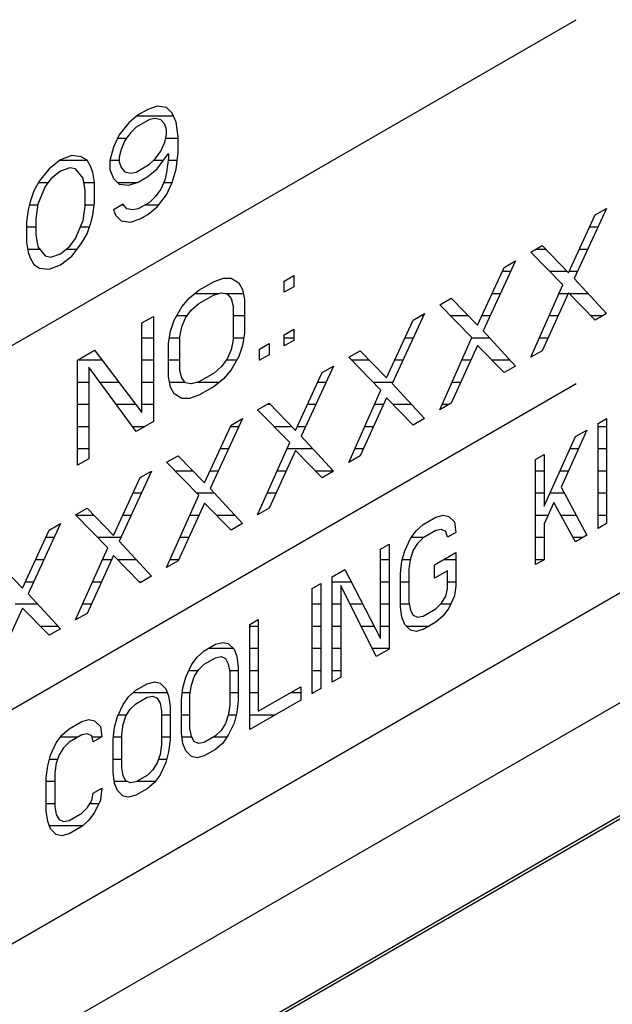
# Model space of a CAD drawing. Header units: millimetres. Extents: x 0 to 5600, y -1552 to 3960.
# Tile 138 of 199: x 4530 to 4545, y 2528 to 2553. Entities that reach past the tile are written whole.
import ezdxf

# ---------------------------------------------------------------- set-up
doc = ezdxf.new("R2010")
doc.units = ezdxf.units.MM
doc.header["$LTSCALE"] = 308
doc.layers.get('0').update_dxf_attribs({"linetype": 'CONTINUOUS'})

msp = doc.modelspace()

# ---------------------------------------------------------------- linework, layer by layer
at = {"color": 7, "linetype": 'Continuous'}
for p, q in [((4517.555, 2537.256), (4543.986, 2552.516)), ((4533.402, 2550.33), (4533.163, 2550.248)), ((4533.641, 2550.298), (4533.402, 2550.33)), ((4533.785, 2550.155), (4533.641, 2550.298)), ((4532.923, 2550.11), (4532.684, 2549.915)), ((4533.163, 2550.248), (4532.923, 2550.11)), ((4533.881, 2549.928), (4533.785, 2550.155)), ((4532.684, 2549.915), (4532.444, 2549.607)), ((4532.875, 2549.8), (4532.732, 2549.66)), ((4533.211, 2549.993), (4532.875, 2549.8)), ((4533.354, 2550.02), (4533.211, 2549.993)), ((4533.498, 2549.99), (4533.354, 2550.02)), ((4533.594, 2549.875), (4533.498, 2549.99)), ((4533.641, 2549.734), (4533.594, 2549.875)), ((4533.929, 2549.561), (4533.881, 2549.928)), ((4532.444, 2549.607), (4532.301, 2549.299)), ((4532.732, 2549.66), (4532.588, 2549.464)), ((4533.594, 2549.424), (4533.641, 2549.621)), ((4533.641, 2549.621), (4533.641, 2549.734)), ((4533.929, 2549.166), (4533.929, 2549.561)), ((4532.301, 2549.299), (4532.205, 2548.961)), ((4532.588, 2549.464), (4532.492, 2549.24)), ((4533.498, 2549.199), (4533.594, 2549.424)), ((4531.248, 2549.086), (4530.96, 2548.976)), ((4531.487, 2549.054), (4531.248, 2549.086)), ((4531.631, 2548.968), (4531.487, 2549.054)), ((4532.492, 2549.24), (4532.444, 2549.043)), ((4532.444, 2549.043), (4532.444, 2548.93)), ((4533.354, 2549.003), (4533.498, 2549.199)), ((4533.402, 2548.749), (4533.689, 2549.14)), ((4533.689, 2549.14), (4533.689, 2549.027)), ((4533.881, 2548.743), (4533.929, 2549.166)), ((4530.96, 2548.976), (4530.673, 2548.754)), ((4531.726, 2548.797), (4531.631, 2548.968)), ((4531.774, 2548.656), (4531.726, 2548.797)), ((4532.205, 2548.961), (4532.205, 2548.735)), ((4532.444, 2548.93), (4532.492, 2548.788)), ((4532.492, 2548.788), (4532.588, 2548.674)), ((4532.875, 2548.67), (4533.211, 2548.864)), ((4533.211, 2548.864), (4533.354, 2549.003)), ((4533.689, 2549.027), (4533.641, 2548.661)), ((4530.673, 2548.754), (4530.434, 2548.446)), ((4530.96, 2548.694), (4530.721, 2548.499)), ((4531.2, 2548.776), (4530.96, 2548.694)), ((4531.343, 2548.746), (4531.2, 2548.776)), ((4531.535, 2548.518), (4531.343, 2548.746)), ((4531.822, 2548.401), (4531.774, 2548.656)), ((4532.205, 2548.735), (4532.301, 2548.508)), ((4532.588, 2548.674), (4532.732, 2548.644)), ((4532.732, 2548.644), (4532.875, 2548.67)), ((4532.923, 2548.416), (4533.163, 2548.554)), ((4533.163, 2548.554), (4533.402, 2548.749)), ((4533.641, 2548.661), (4533.594, 2548.464)), ((4533.785, 2548.405), (4533.881, 2548.743)), ((4530.434, 2548.446), (4530.29, 2548.194)), ((4530.577, 2548.303), (4530.386, 2547.854)), ((4530.721, 2548.499), (4530.577, 2548.303)), ((4531.583, 2548.206), (4531.535, 2548.518)), ((4531.822, 2547.893), (4531.822, 2548.401)), ((4532.301, 2548.508), (4532.444, 2548.365)), ((4532.444, 2548.365), (4532.684, 2548.334)), ((4532.684, 2548.334), (4532.923, 2548.416)), ((4533.594, 2548.464), (4533.498, 2548.239)), ((4533.641, 2548.096), (4533.785, 2548.405)), ((4530.29, 2548.194), (4530.194, 2547.913)), ((4531.583, 2547.811), (4531.583, 2548.206)), ((4533.354, 2548.043), (4533.211, 2547.904)), ((4533.498, 2548.239), (4533.354, 2548.043)), ((4533.402, 2547.789), (4533.641, 2548.096)), ((4530.194, 2547.913), (4530.146, 2547.716)), ((4530.386, 2547.854), (4530.338, 2547.488)), ((4531.535, 2547.445), (4531.583, 2547.811)), ((4531.774, 2547.583), (4531.822, 2547.893)), ((4532.54, 2547.856), (4532.301, 2547.718)), ((4532.636, 2547.742), (4532.54, 2547.856)), ((4533.211, 2547.904), (4532.923, 2547.738)), ((4533.163, 2547.594), (4533.402, 2547.789)), ((4530.146, 2547.716), (4530.099, 2547.406)), ((4531.726, 2547.386), (4531.774, 2547.583)), ((4532.301, 2547.718), (4532.349, 2547.576)), ((4532.349, 2547.576), (4532.492, 2547.433)), ((4532.78, 2547.712), (4532.636, 2547.742)), ((4532.923, 2547.738), (4532.78, 2547.712)), ((4532.971, 2547.484), (4533.163, 2547.594)), ((4543.791, 2546.126), (4544.462, 2547.586)), ((4544.749, 2547.751), (4543.935, 2545.983)), ((4544.462, 2547.586), (4544.749, 2547.751)), ((4530.099, 2547.406), (4530.099, 2546.898)), ((4530.338, 2547.488), (4530.338, 2547.092)), ((4531.343, 2546.995), (4531.535, 2547.445)), ((4531.631, 2547.105), (4531.726, 2547.386)), ((4532.492, 2547.433), (4532.732, 2547.402)), ((4532.732, 2547.402), (4532.971, 2547.484)), ((4530.338, 2547.092), (4530.386, 2546.781)), ((4531.487, 2546.853), (4531.631, 2547.105)), ((4530.099, 2546.898), (4530.146, 2546.643)), ((4530.96, 2546.605), (4531.2, 2546.8)), ((4531.2, 2546.8), (4531.343, 2546.995)), ((4531.248, 2546.545), (4531.487, 2546.853)), ((4542.834, 2546.646), (4543.121, 2546.812)), ((4543.121, 2546.812), (4543.791, 2546.126)), ((4530.146, 2546.643), (4530.194, 2546.501)), ((4530.386, 2546.781), (4530.577, 2546.553)), ((4530.577, 2546.553), (4530.721, 2546.523)), ((4530.721, 2546.523), (4530.96, 2546.605)), ((4543.648, 2545.817), (4542.834, 2546.646)), ((4530.194, 2546.501), (4530.29, 2546.331)), ((4530.29, 2546.331), (4530.434, 2546.244)), ((4530.673, 2546.213), (4530.96, 2546.323)), ((4530.96, 2546.323), (4531.248, 2546.545)), ((4542.451, 2546.425), (4541.637, 2544.656)), ((4542.163, 2546.259), (4542.451, 2546.425)), ((4530.434, 2546.244), (4530.673, 2546.213)), ((4536.61, 2545.914), (4536.849, 2546.053)), ((4536.849, 2546.053), (4536.849, 2545.77)), ((4541.493, 2544.799), (4542.163, 2546.259)), ((4534.455, 2545.687), (4534.838, 2545.908)), ((4534.838, 2545.908), (4535.078, 2545.99)), ((4535.078, 2545.99), (4535.269, 2545.987)), ((4535.269, 2545.987), (4535.461, 2545.872)), ((4535.461, 2545.872), (4535.556, 2545.702)), ((4536.61, 2545.632), (4536.61, 2545.914)), ((4542.834, 2543.992), (4543.648, 2545.817)), ((4543.935, 2545.983), (4544.749, 2545.098)), ((4534.216, 2545.492), (4534.455, 2545.687)), ((4534.455, 2545.348), (4534.838, 2545.569)), ((4534.838, 2545.569), (4535.03, 2545.623)), ((4535.03, 2545.623), (4535.173, 2545.593)), ((4535.173, 2545.593), (4535.269, 2545.479)), ((4535.556, 2545.702), (4535.604, 2545.447)), ((4536.849, 2545.77), (4536.61, 2545.632)), ((4543.791, 2545.618), (4543.121, 2544.158)), ((4544.462, 2544.932), (4543.791, 2545.618)), ((4534.024, 2545.269), (4534.216, 2545.492)), ((4534.264, 2545.181), (4534.455, 2545.348)), ((4535.269, 2545.479), (4535.317, 2545.281)), ((4535.604, 2545.447), (4535.604, 2544.6)), ((4540.536, 2545.319), (4540.823, 2545.485)), ((4541.35, 2544.49), (4540.536, 2545.319)), ((4540.823, 2545.485), (4541.493, 2544.799)), ((4533.833, 2544.932), (4534.024, 2545.269)), ((4534.12, 2544.985), (4534.264, 2545.181)), ((4535.317, 2545.281), (4535.317, 2544.434)), ((4540.153, 2545.098), (4539.339, 2543.329)), ((4539.865, 2544.932), (4540.153, 2545.098)), ((4544.749, 2545.098), (4544.462, 2544.932)), ((4533.019, 2544.858), (4533.306, 2545.023)), ((4533.019, 2542.599), (4533.019, 2544.858)), ((4533.306, 2545.023), (4533.306, 2542.37)), ((4533.737, 2544.651), (4533.833, 2544.932)), ((4534.024, 2544.761), (4534.12, 2544.985)), ((4539.195, 2543.472), (4539.865, 2544.932)), ((4514.726, 2520.518), (4556.729, 2544.768)), ((4533.689, 2544.341), (4533.737, 2544.651)), ((4533.977, 2544.507), (4534.024, 2544.761)), ((4535.604, 2544.6), (4535.556, 2544.29)), ((4536.61, 2544.559), (4536.849, 2544.698)), ((4536.61, 2544.277), (4536.61, 2544.559)), ((4536.849, 2544.698), (4536.849, 2544.415)), ((4541.637, 2544.656), (4542.451, 2543.771)), ((4533.689, 2543.494), (4533.689, 2544.341)), ((4533.977, 2543.66), (4533.977, 2544.507)), ((4535.317, 2544.434), (4535.269, 2544.181)), ((4535.987, 2544.2), (4536.227, 2544.338)), ((4536.227, 2544.338), (4536.227, 2544.056)), ((4536.849, 2544.415), (4536.61, 2544.277)), ((4540.536, 2542.665), (4541.35, 2544.49)), ((4531.391, 2543.918), (4531.822, 2544.167)), ((4531.822, 2544.167), (4533.019, 2542.599)), ((4535.269, 2544.181), (4535.173, 2543.956)), ((4535.556, 2544.29), (4535.461, 2544.009)), ((4535.987, 2543.918), (4535.987, 2544.2)), ((4538.238, 2543.992), (4538.525, 2544.158)), ((4538.525, 2544.158), (4539.195, 2543.472)), ((4541.493, 2544.291), (4540.823, 2542.831)), ((4542.163, 2543.605), (4541.493, 2544.291)), ((4543.121, 2544.158), (4542.834, 2543.992)), ((4531.391, 2541.264), (4531.391, 2543.918)), ((4535.173, 2543.956), (4535.03, 2543.76)), ((4535.461, 2544.009), (4535.269, 2543.672)), ((4536.227, 2544.056), (4535.987, 2543.918)), ((4539.051, 2543.163), (4538.238, 2543.992)), ((4532.875, 2542.121), (4531.678, 2543.745)), ((4531.678, 2543.745), (4531.678, 2541.43)), ((4534.024, 2543.462), (4533.977, 2543.66)), ((4534.838, 2543.593), (4534.455, 2543.372)), ((4535.03, 2543.76), (4534.838, 2543.593)), ((4535.269, 2543.672), (4535.078, 2543.449)), ((4536.897, 2542.145), (4537.567, 2543.605)), ((4537.855, 2543.771), (4537.041, 2542.002)), ((4537.567, 2543.605), (4537.855, 2543.771)), ((4542.451, 2543.771), (4542.163, 2543.605)), ((4517.555, 2528.071), (4543.986, 2543.331)), ((4533.737, 2543.24), (4533.689, 2543.494)), ((4534.12, 2543.348), (4534.024, 2543.462)), ((4534.264, 2543.318), (4534.12, 2543.348)), ((4534.455, 2543.372), (4534.264, 2543.318)), ((4535.078, 2543.449), (4534.838, 2543.254)), ((4539.339, 2543.329), (4540.153, 2542.444)), ((4533.833, 2543.069), (4533.737, 2543.24)), ((4534.024, 2542.954), (4533.833, 2543.069)), ((4534.838, 2543.254), (4534.455, 2543.033)), ((4538.238, 2541.338), (4539.051, 2543.163)), ((4534.216, 2542.951), (4534.024, 2542.954)), ((4534.455, 2543.033), (4534.216, 2542.951)), ((4535.939, 2542.665), (4536.227, 2542.831)), ((4536.227, 2542.831), (4536.897, 2542.145)), ((4539.195, 2542.964), (4538.525, 2541.504)), ((4539.865, 2542.278), (4539.195, 2542.964)), ((4540.823, 2542.831), (4540.536, 2542.665)), ((4536.753, 2541.837), (4535.939, 2542.665)), ((4533.306, 2542.37), (4532.875, 2542.121)), ((4535.556, 2542.444), (4534.743, 2540.676)), ((4535.269, 2542.278), (4535.556, 2542.444)), ((4540.153, 2542.444), (4539.865, 2542.278)), ((4544.535, 2542.321), (4544.751, 2542.445)), ((4544.535, 2539.667), (4544.535, 2542.321)), ((4544.751, 2542.445), (4544.751, 2539.792)), ((4455.309, 2483.438), (4557.201, 2542.264)), ((4534.599, 2540.819), (4535.269, 2542.278)), ((4544.248, 2542.155), (4543.602, 2540.709)), ((4543.961, 2541.989), (4544.248, 2542.155)), ((4535.939, 2540.012), (4536.753, 2541.837)), ((4537.041, 2542.002), (4537.855, 2541.117)), ((4543.171, 2540.234), (4543.961, 2541.989)), ((4536.897, 2541.637), (4536.227, 2540.178)), ((4537.567, 2540.951), (4536.897, 2541.637)), ((4531.678, 2541.43), (4531.391, 2541.264)), ((4533.641, 2541.339), (4533.929, 2541.504)), ((4534.455, 2540.51), (4533.641, 2541.339)), ((4533.929, 2541.504), (4534.599, 2540.819)), ((4538.525, 2541.504), (4538.238, 2541.338)), ((4542.955, 2541.409), (4543.171, 2541.533)), ((4542.955, 2538.755), (4542.955, 2541.409)), ((4543.171, 2541.533), (4543.171, 2540.234)), ((4533.258, 2541.117), (4532.444, 2539.349)), ((4532.971, 2540.952), (4533.258, 2541.117)), ((4537.855, 2541.117), (4537.567, 2540.951)), ((4532.301, 2539.492), (4532.971, 2540.952)), ((4534.743, 2540.676), (4535.556, 2539.791)), ((4543.602, 2540.709), (4544.248, 2539.501)), ((4533.641, 2538.685), (4534.455, 2540.51)), ((4531.343, 2540.012), (4531.631, 2540.178)), ((4531.631, 2540.178), (4532.301, 2539.492)), ((4534.599, 2540.31), (4533.929, 2538.851)), ((4535.269, 2539.625), (4534.599, 2540.31)), ((4536.227, 2540.178), (4535.939, 2540.012)), ((4543.422, 2540.323), (4543.171, 2539.783)), ((4543.961, 2539.335), (4543.422, 2540.323)), ((4532.157, 2539.183), (4531.343, 2540.012)), ((4540.119, 2539.771), (4540.442, 2539.957)), ((4540.442, 2539.957), (4540.621, 2540.005)), ((4540.621, 2540.005), (4540.765, 2539.975)), ((4540.765, 2539.975), (4540.909, 2539.832)), ((4557.687, 2539.687), (4514.656, 2514.843)), ((4557.701, 2539.613), (4514.726, 2514.802)), ((4530.003, 2538.165), (4530.673, 2539.625)), ((4530.96, 2539.791), (4530.146, 2538.022)), ((4530.673, 2539.625), (4530.96, 2539.791)), ((4535.556, 2539.791), (4535.269, 2539.625)), ((4539.795, 2539.415), (4539.939, 2539.611)), ((4539.939, 2539.611), (4540.119, 2539.771)), ((4540.442, 2539.619), (4540.119, 2539.432)), ((4540.585, 2539.645), (4540.442, 2539.619)), ((4540.693, 2539.594), (4540.585, 2539.645)), ((4540.729, 2539.446), (4540.693, 2539.594)), ((4540.909, 2539.832), (4540.944, 2539.57)), ((4543.171, 2539.783), (4543.171, 2538.879)), ((4544.751, 2539.792), (4544.535, 2539.667)), ((4532.444, 2539.349), (4533.258, 2538.464)), ((4539.652, 2539.106), (4539.795, 2539.415)), ((4540.119, 2539.432), (4539.975, 2539.293)), ((4540.944, 2539.57), (4540.729, 2539.446)), ((4544.248, 2539.501), (4543.961, 2539.335)), ((4531.343, 2537.358), (4532.157, 2539.183)), ((4539.041, 2539.149), (4539.257, 2539.273)), ((4539.041, 2536.89), (4539.041, 2539.149)), ((4539.257, 2539.273), (4539.257, 2536.62)), ((4539.58, 2538.839), (4539.652, 2539.106)), ((4539.867, 2539.118), (4539.795, 2538.907)), ((4539.975, 2539.293), (4539.867, 2539.118)), ((4529.332, 2538.851), (4530.003, 2538.165)), ((4532.301, 2538.984), (4531.631, 2537.524)), ((4532.971, 2538.298), (4532.301, 2538.984)), ((4533.929, 2538.851), (4533.641, 2538.685)), ((4539.544, 2538.536), (4539.58, 2538.839)), ((4539.795, 2538.907), (4539.76, 2538.66)), ((4540.406, 2538.751), (4540.944, 2539.062)), ((4540.944, 2539.062), (4540.944, 2538.215)), ((4543.171, 2538.879), (4542.955, 2538.755)), ((4537.821, 2538.444), (4538.144, 2538.631)), ((4538.144, 2538.631), (4539.041, 2536.89)), ((4539.76, 2538.66), (4539.76, 2537.813)), ((4540.406, 2538.412), (4540.406, 2538.751)), ((4540.729, 2538.599), (4540.406, 2538.412)), ((4540.729, 2538.147), (4540.729, 2538.599)), ((4533.258, 2538.464), (4532.971, 2538.298)), ((4537.821, 2535.79), (4537.821, 2538.444)), ((4539.544, 2537.689), (4539.544, 2538.536)), ((4537.318, 2538.154), (4537.533, 2538.278)), ((4537.318, 2535.5), (4537.318, 2538.154)), ((4537.533, 2538.278), (4537.533, 2535.625)), ((4538.934, 2536.433), (4538.036, 2538.23)), ((4538.036, 2538.23), (4538.036, 2535.915)), ((4540.693, 2537.957), (4540.729, 2538.147)), ((4540.944, 2538.215), (4540.909, 2537.969)), ((4530.146, 2538.022), (4530.96, 2537.137)), ((4540.585, 2537.782), (4540.693, 2537.957)), ((4540.909, 2537.969), (4540.765, 2537.66)), ((4530.003, 2537.657), (4529.332, 2536.197)), ((4530.673, 2536.971), (4530.003, 2537.657)), ((4539.58, 2537.427), (4539.544, 2537.689)), ((4539.76, 2537.813), (4539.795, 2537.608)), ((4539.795, 2537.608), (4539.867, 2537.48)), ((4540.119, 2537.456), (4540.442, 2537.643)), ((4540.442, 2537.643), (4540.585, 2537.782)), ((4540.765, 2537.66), (4540.621, 2537.464)), ((4531.631, 2537.524), (4531.343, 2537.358)), ((4535.738, 2537.242), (4535.953, 2537.366)), ((4535.953, 2537.366), (4535.953, 2535.051)), ((4539.652, 2537.243), (4539.58, 2537.427)), ((4539.867, 2537.48), (4539.975, 2537.43)), ((4539.975, 2537.43), (4540.119, 2537.456)), ((4540.621, 2537.464), (4540.442, 2537.304)), ((4530.96, 2537.137), (4530.673, 2536.971)), ((4535.738, 2534.588), (4535.738, 2537.242)), ((4539.795, 2537.1), (4539.652, 2537.243)), ((4539.939, 2537.07), (4539.795, 2537.1)), ((4540.119, 2537.117), (4539.939, 2537.07)), ((4540.442, 2537.304), (4540.119, 2537.117)), ((4534.589, 2536.578), (4534.876, 2536.744)), ((4534.876, 2536.744), (4535.056, 2536.791)), ((4535.056, 2536.791), (4535.199, 2536.761)), ((4535.199, 2536.761), (4535.343, 2536.618)), ((4535.343, 2536.618), (4535.415, 2536.434)), ((4539.257, 2536.62), (4538.934, 2536.433)), ((4534.266, 2536.222), (4534.409, 2536.418)), ((4534.409, 2536.418), (4534.589, 2536.578)), ((4534.589, 2536.239), (4534.876, 2536.405)), ((4534.876, 2536.405), (4535.02, 2536.432)), ((4535.02, 2536.432), (4535.127, 2536.381)), ((4535.127, 2536.381), (4535.199, 2536.253)), ((4535.415, 2536.434), (4535.451, 2536.172)), ((4534.122, 2535.914), (4534.266, 2536.222)), ((4534.445, 2536.1), (4534.589, 2536.239)), ((4535.199, 2536.253), (4535.235, 2536.048)), ((4535.451, 2536.172), (4535.451, 2535.326)), ((4534.05, 2535.646), (4534.122, 2535.914)), ((4534.266, 2535.714), (4534.337, 2535.925)), ((4534.337, 2535.925), (4534.445, 2536.1)), ((4535.235, 2536.048), (4535.235, 2535.201)), ((4538.036, 2535.915), (4537.821, 2535.79)), ((4532.865, 2535.583), (4533.153, 2535.749)), ((4533.153, 2535.749), (4533.332, 2535.796)), ((4533.332, 2535.796), (4533.476, 2535.766)), ((4533.476, 2535.766), (4533.619, 2535.623)), ((4533.619, 2535.623), (4533.691, 2535.439)), ((4534.014, 2535.343), (4534.05, 2535.646)), ((4534.23, 2535.468), (4534.266, 2535.714)), ((4535.953, 2535.051), (4537.031, 2535.673)), ((4537.031, 2535.673), (4537.031, 2535.334)), ((4537.533, 2535.625), (4537.318, 2535.5)), ((4532.542, 2535.227), (4532.686, 2535.423)), ((4532.686, 2535.423), (4532.865, 2535.583)), ((4532.865, 2535.244), (4533.153, 2535.41)), ((4533.153, 2535.41), (4533.296, 2535.437)), ((4533.296, 2535.437), (4533.404, 2535.386)), ((4533.404, 2535.386), (4533.476, 2535.258)), ((4533.691, 2535.439), (4533.727, 2535.177)), ((4534.23, 2534.621), (4534.23, 2535.468)), ((4532.398, 2534.918), (4532.542, 2535.227)), ((4532.722, 2535.105), (4532.865, 2535.244)), ((4533.476, 2535.258), (4533.512, 2535.053)), ((4533.727, 2535.177), (4533.727, 2534.33)), ((4534.014, 2534.496), (4534.014, 2535.343)), ((4535.235, 2535.201), (4535.199, 2534.955)), ((4535.451, 2535.326), (4535.415, 2535.022)), ((4537.031, 2535.334), (4535.738, 2534.588)), ((4532.327, 2534.651), (4532.398, 2534.918)), ((4532.542, 2534.719), (4532.614, 2534.93)), ((4532.614, 2534.93), (4532.722, 2535.105)), ((4533.512, 2535.053), (4533.512, 2534.206)), ((4535.199, 2534.955), (4535.127, 2534.744)), ((4535.415, 2535.022), (4535.343, 2534.755)), ((4531.178, 2534.609), (4531.501, 2534.795)), ((4531.501, 2534.795), (4531.68, 2534.843)), ((4531.68, 2534.843), (4531.824, 2534.813)), ((4531.824, 2534.813), (4531.968, 2534.67)), ((4531.968, 2534.67), (4532.003, 2534.408)), ((4532.291, 2534.348), (4532.327, 2534.651)), ((4532.506, 2534.472), (4532.542, 2534.719)), ((4534.266, 2534.416), (4534.23, 2534.621)), ((4535.127, 2534.744), (4535.02, 2534.569)), ((4535.343, 2534.755), (4535.199, 2534.446)), ((4530.854, 2534.253), (4530.998, 2534.449)), ((4530.998, 2534.449), (4531.178, 2534.609)), ((4531.501, 2534.457), (4531.178, 2534.27)), ((4531.644, 2534.483), (4531.501, 2534.457)), ((4531.752, 2534.432), (4531.644, 2534.483)), ((4531.788, 2534.284), (4531.752, 2534.432)), ((4532.003, 2534.408), (4531.788, 2534.284)), ((4532.506, 2533.626), (4532.506, 2534.472)), ((4534.05, 2534.235), (4534.014, 2534.496)), ((4534.337, 2534.288), (4534.266, 2534.416)), ((4534.876, 2534.429), (4534.589, 2534.263)), ((4535.02, 2534.569), (4534.876, 2534.429)), ((4535.199, 2534.446), (4535.056, 2534.251)), ((4530.711, 2533.944), (4530.854, 2534.253)), ((4531.034, 2534.131), (4530.926, 2533.956)), ((4531.178, 2534.27), (4531.034, 2534.131)), ((4532.291, 2533.501), (4532.291, 2534.348)), ((4533.512, 2534.206), (4533.476, 2533.959)), ((4533.727, 2534.33), (4533.691, 2534.027)), ((4534.122, 2534.05), (4534.05, 2534.235)), ((4534.445, 2534.237), (4534.337, 2534.288)), ((4534.589, 2534.263), (4534.445, 2534.237)), ((4535.056, 2534.251), (4534.876, 2534.09)), ((4530.639, 2533.677), (4530.711, 2533.944)), ((4530.926, 2533.956), (4530.854, 2533.745)), ((4533.476, 2533.959), (4533.404, 2533.749)), ((4533.691, 2534.027), (4533.619, 2533.76)), ((4534.266, 2533.907), (4534.122, 2534.05)), ((4534.409, 2533.877), (4534.266, 2533.907)), ((4534.589, 2533.925), (4534.409, 2533.877)), ((4534.876, 2534.09), (4534.589, 2533.925)), ((4530.603, 2533.374), (4530.639, 2533.677)), ((4530.854, 2533.745), (4530.819, 2533.498)), ((4532.542, 2533.42), (4532.506, 2533.626)), ((4533.404, 2533.749), (4533.296, 2533.574)), ((4533.619, 2533.76), (4533.476, 2533.451)), ((4530.603, 2532.527), (4530.603, 2533.374)), ((4530.819, 2533.498), (4530.819, 2532.651)), ((4532.327, 2533.24), (4532.291, 2533.501)), ((4532.614, 2533.293), (4532.542, 2533.42)), ((4533.153, 2533.434), (4532.865, 2533.268)), ((4533.296, 2533.574), (4533.153, 2533.434)), ((4533.476, 2533.451), (4533.332, 2533.255)), ((4532.398, 2533.055), (4532.327, 2533.24)), ((4532.722, 2533.242), (4532.614, 2533.293)), ((4532.865, 2533.268), (4532.722, 2533.242)), ((4533.332, 2533.255), (4533.153, 2533.095)), ((4531.752, 2532.795), (4531.788, 2532.985)), ((4531.788, 2532.985), (4532.003, 2533.109)), ((4532.003, 2533.109), (4531.968, 2532.806)), ((4532.542, 2532.912), (4532.398, 2533.055)), ((4532.686, 2532.882), (4532.542, 2532.912)), ((4532.865, 2532.93), (4532.686, 2532.882)), ((4533.153, 2533.095), (4532.865, 2532.93)), ((4530.819, 2532.651), (4530.854, 2532.446)), ((4531.644, 2532.62), (4531.752, 2532.795)), ((4531.968, 2532.806), (4531.824, 2532.498)), ((4530.639, 2532.265), (4530.603, 2532.527)), ((4530.854, 2532.446), (4530.926, 2532.318)), ((4531.178, 2532.294), (4531.501, 2532.48)), ((4531.501, 2532.48), (4531.644, 2532.62)), ((4531.824, 2532.498), (4531.68, 2532.302)), ((4530.711, 2532.081), (4530.639, 2532.265)), ((4530.926, 2532.318), (4531.034, 2532.267)), ((4531.034, 2532.267), (4531.178, 2532.294)), ((4531.501, 2532.142), (4531.178, 2531.955)), ((4531.68, 2532.302), (4531.501, 2532.142)), ((4530.854, 2531.938), (4530.711, 2532.081)), ((4530.998, 2531.908), (4530.854, 2531.938)), ((4531.178, 2531.955), (4530.998, 2531.908))]:
    msp.add_line(p, q, dxfattribs=at)
at = {"color": 2, "linetype": 'Continuous'}
for p, q in [((4532.893, 2550.085), (4533.815, 2550.085)), ((4532.406, 2549.525), (4532.632, 2549.525)), ((4533.618, 2549.525), (4533.929, 2549.525)), ((4530.946, 2548.965), (4531.632, 2548.965)), ((4532.206, 2548.965), (4532.444, 2548.965)), ((4533.315, 2548.965), (4533.561, 2548.965)), ((4533.681, 2548.965), (4533.906, 2548.965)), ((4530.41, 2548.405), (4530.652, 2548.405)), ((4531.552, 2548.405), (4531.821, 2548.405)), ((4532.405, 2548.405), (4532.891, 2548.405)), ((4533.568, 2548.405), (4533.785, 2548.405)), ((4530.178, 2547.845), (4530.385, 2547.845)), ((4531.583, 2547.845), (4531.815, 2547.845)), ((4532.521, 2547.845), (4532.549, 2547.845)), ((4533.108, 2547.845), (4533.446, 2547.845)), ((4530.099, 2547.285), (4530.338, 2547.285)), ((4531.467, 2547.285), (4531.692, 2547.285)), ((4544.324, 2547.285), (4544.534, 2547.285)), ((4530.131, 2546.725), (4530.433, 2546.725)), ((4531.108, 2546.725), (4531.388, 2546.725)), ((4542.971, 2546.725), (4543.206, 2546.725)), ((4544.066, 2546.725), (4544.276, 2546.725)), ((4542.12, 2546.165), (4542.331, 2546.165)), ((4543.306, 2546.165), (4543.753, 2546.165)), ((4543.809, 2546.165), (4544.019, 2546.165)), ((4534.355, 2545.605), (4534.965, 2545.605)), ((4535.118, 2545.605), (4535.575, 2545.605)), ((4541.863, 2545.605), (4542.073, 2545.605)), ((4543.553, 2545.605), (4543.785, 2545.605)), ((4543.804, 2545.605), (4544.283, 2545.605)), ((4533.897, 2545.045), (4534.164, 2545.045)), ((4535.317, 2545.045), (4535.604, 2545.045)), ((4540.061, 2545.045), (4540.128, 2545.045)), ((4540.805, 2545.045), (4541.253, 2545.045)), ((4541.606, 2545.045), (4541.816, 2545.045)), ((4543.303, 2545.045), (4543.528, 2545.045)), ((4544.351, 2545.045), (4544.657, 2545.045)), ((4533.019, 2544.485), (4533.306, 2544.485)), ((4533.711, 2544.485), (4533.977, 2544.485)), ((4535.317, 2544.485), (4535.587, 2544.485)), ((4536.61, 2544.485), (4536.849, 2544.485)), ((4539.66, 2544.485), (4539.871, 2544.485)), ((4541.347, 2544.485), (4541.794, 2544.485)), ((4543.054, 2544.485), (4543.271, 2544.485)), ((4531.404, 2543.925), (4532.007, 2543.925)), ((4533.019, 2543.925), (4533.306, 2543.925)), ((4533.689, 2543.925), (4533.977, 2543.925)), ((4535.151, 2543.925), (4535.413, 2543.925)), ((4535.987, 2543.925), (4536, 2543.925)), ((4538.304, 2543.925), (4538.753, 2543.925)), ((4539.403, 2543.925), (4539.613, 2543.925)), ((4541.097, 2543.925), (4541.325, 2543.925)), ((4541.851, 2543.925), (4542.309, 2543.925)), ((4531.391, 2543.365), (4531.678, 2543.365)), ((4531.959, 2543.365), (4532.434, 2543.365)), ((4533.019, 2543.365), (4533.306, 2543.365)), ((4533.714, 2543.365), (4534.106, 2543.365)), ((4534.43, 2543.365), (4534.974, 2543.365)), ((4537.457, 2543.365), (4537.668, 2543.365)), ((4538.854, 2543.365), (4539.355, 2543.365)), ((4540.848, 2543.365), (4541.068, 2543.365)), ((4531.391, 2542.805), (4531.678, 2542.805)), ((4532.371, 2542.805), (4532.862, 2542.805)), ((4533.019, 2542.805), (4533.306, 2542.805)), ((4536.181, 2542.805), (4536.252, 2542.805)), ((4537.2, 2542.805), (4537.41, 2542.805)), ((4538.892, 2542.805), (4539.122, 2542.805)), ((4539.351, 2542.805), (4539.821, 2542.805)), ((4540.598, 2542.805), (4540.777, 2542.805)), ((4531.391, 2542.245), (4531.678, 2542.245)), ((4532.784, 2542.245), (4533.09, 2542.245)), ((4535.254, 2542.245), (4535.465, 2542.245)), ((4536.352, 2542.245), (4536.8, 2542.245)), ((4536.943, 2542.245), (4537.152, 2542.245)), ((4538.642, 2542.245), (4538.865, 2542.245)), ((4544.535, 2542.245), (4544.751, 2542.245)), ((4531.391, 2541.685), (4531.678, 2541.685)), ((4534.997, 2541.685), (4535.207, 2541.685)), ((4536.686, 2541.685), (4537.333, 2541.685)), ((4538.392, 2541.685), (4538.608, 2541.685)), ((4543.824, 2541.685), (4544.038, 2541.685)), ((4544.535, 2541.685), (4544.751, 2541.685)), ((4533.851, 2541.125), (4534.3, 2541.125)), ((4534.74, 2541.125), (4534.949, 2541.125)), ((4536.436, 2541.125), (4536.662, 2541.125)), ((4537.398, 2541.125), (4537.848, 2541.125)), ((4542.955, 2541.125), (4543.171, 2541.125)), ((4543.572, 2541.125), (4543.788, 2541.125)), ((4544.535, 2541.125), (4544.751, 2541.125)), ((4532.794, 2540.565), (4533.004, 2540.565)), ((4534.401, 2540.565), (4534.844, 2540.565)), ((4536.186, 2540.565), (4536.405, 2540.565)), ((4542.955, 2540.565), (4543.171, 2540.565)), ((4543.32, 2540.565), (4543.679, 2540.565)), ((4544.535, 2540.565), (4544.751, 2540.565)), ((4531.35, 2540.005), (4531.799, 2540.005)), ((4532.536, 2540.005), (4532.746, 2540.005)), ((4534.23, 2540.005), (4534.459, 2540.005)), ((4534.898, 2540.005), (4535.359, 2540.005)), ((4542.955, 2540.005), (4543.274, 2540.005)), ((4543.596, 2540.005), (4543.978, 2540.005)), ((4544.535, 2540.005), (4544.751, 2540.005)), ((4530.59, 2539.445), (4530.801, 2539.445)), ((4531.9, 2539.445), (4532.489, 2539.445)), ((4533.98, 2539.445), (4534.201, 2539.445)), ((4539.817, 2539.445), (4540.141, 2539.445)), ((4542.955, 2539.445), (4543.171, 2539.445)), ((4543.901, 2539.445), (4544.15, 2539.445)), ((4530.333, 2538.885), (4530.543, 2538.885)), ((4532.024, 2538.885), (4532.255, 2538.885)), ((4532.397, 2538.885), (4532.871, 2538.885)), ((4533.731, 2538.885), (4533.944, 2538.885)), ((4539.041, 2538.885), (4539.257, 2538.885)), ((4539.592, 2538.885), (4539.792, 2538.885)), ((4540.638, 2538.885), (4540.944, 2538.885)), ((4542.955, 2538.885), (4543.171, 2538.885)), ((4530.076, 2538.325), (4530.286, 2538.325)), ((4531.774, 2538.325), (4531.998, 2538.325)), ((4532.945, 2538.325), (4533.018, 2538.325)), ((4537.821, 2538.325), (4538.301, 2538.325)), ((4539.041, 2538.325), (4539.257, 2538.325)), ((4539.544, 2538.325), (4539.76, 2538.325)), ((4540.729, 2538.325), (4540.944, 2538.325)), ((4529.818, 2537.765), (4530.383, 2537.765)), ((4531.525, 2537.765), (4531.741, 2537.765)), ((4537.318, 2537.765), (4537.533, 2537.765)), ((4537.821, 2537.765), (4538.036, 2537.765)), ((4538.268, 2537.765), (4538.59, 2537.765)), ((4539.041, 2537.765), (4539.257, 2537.765)), ((4539.544, 2537.765), (4539.768, 2537.765)), ((4540.568, 2537.765), (4540.814, 2537.765)), ((4530.445, 2537.205), (4530.898, 2537.205)), ((4535.738, 2537.205), (4535.953, 2537.205)), ((4537.318, 2537.205), (4537.533, 2537.205)), ((4537.821, 2537.205), (4538.036, 2537.205)), ((4538.548, 2537.205), (4538.879, 2537.205)), ((4539.041, 2537.205), (4539.257, 2537.205)), ((4539.69, 2537.205), (4540.27, 2537.205)), ((4534.704, 2536.645), (4535.316, 2536.645)), ((4535.738, 2536.645), (4535.953, 2536.645)), ((4537.318, 2536.645), (4537.533, 2536.645)), ((4537.821, 2536.645), (4538.036, 2536.645)), ((4538.828, 2536.645), (4539.257, 2536.645)), ((4534.202, 2536.085), (4534.436, 2536.085)), ((4535.229, 2536.085), (4535.451, 2536.085)), ((4535.738, 2536.085), (4535.953, 2536.085)), ((4537.318, 2536.085), (4537.533, 2536.085)), ((4537.821, 2536.085), (4538.036, 2536.085)), ((4532.8, 2535.525), (4533.658, 2535.525)), ((4534.036, 2535.525), (4534.238, 2535.525)), ((4535.235, 2535.525), (4535.451, 2535.525)), ((4535.738, 2535.525), (4535.953, 2535.525)), ((4536.774, 2535.525), (4537.031, 2535.525)), ((4537.318, 2535.525), (4537.361, 2535.525)), ((4532.42, 2534.965), (4532.635, 2534.965)), ((4533.512, 2534.965), (4533.727, 2534.965)), ((4534.014, 2534.965), (4534.23, 2534.965)), ((4535.201, 2534.965), (4535.399, 2534.965)), ((4535.738, 2534.965), (4536.391, 2534.965)), ((4530.966, 2534.405), (4531.411, 2534.405)), ((4531.759, 2534.405), (4531.998, 2534.405)), ((4532.297, 2534.405), (4532.506, 2534.405)), ((4533.512, 2534.405), (4533.727, 2534.405)), ((4534.027, 2534.405), (4534.272, 2534.405)), ((4534.834, 2534.405), (4535.169, 2534.405)), ((4530.684, 2533.845), (4530.889, 2533.845)), ((4532.291, 2533.845), (4532.506, 2533.845)), ((4533.437, 2533.845), (4533.642, 2533.845)), ((4530.603, 2533.285), (4530.819, 2533.285)), ((4532.32, 2533.285), (4532.63, 2533.285)), ((4532.894, 2533.285), (4533.354, 2533.285)), ((4530.603, 2532.725), (4530.819, 2532.725)), ((4531.709, 2532.725), (4531.93, 2532.725)), ((4530.678, 2532.165), (4531.527, 2532.165))]:
    msp.add_line(p, q, dxfattribs=at)

doc.saveas('drawing.dxf')
